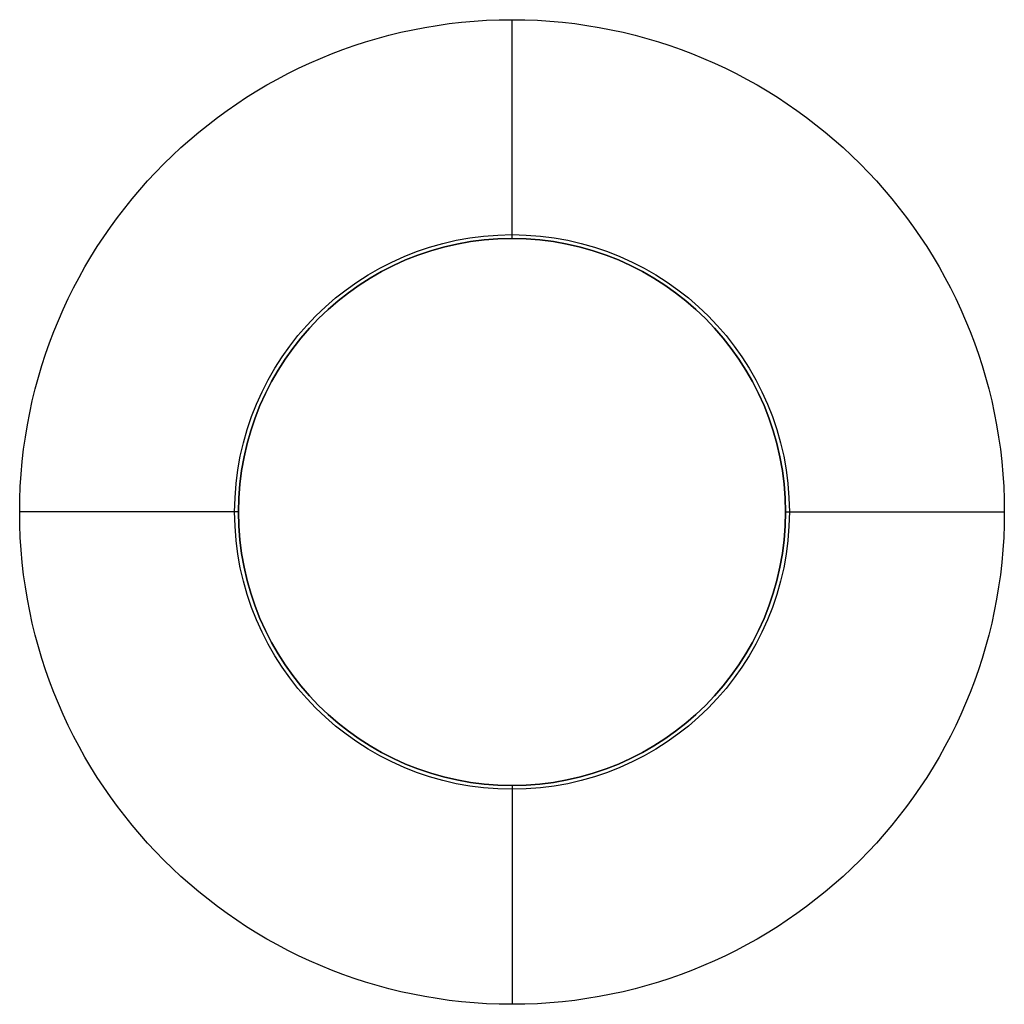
# Model space of a CAD drawing. Header units: millimetres. Extents: x -166 to 166, y -166 to 174.
# Tile 13 of 17: x 91.5 to 100.5, y 87.6 to 96.6. Entities that reach past the tile are written whole.
import ezdxf

# ---------------------------------------------------------------- set-up
doc = ezdxf.new("R2010")
doc.units = ezdxf.units.MM
doc.layers.add('Défaut', color=7, linetype='Continuous', true_color=0x000000)

msp = doc.modelspace()

# ---------------------------------------------------------------- linework, layer by layer
at = {"layer": 'Défaut'}
for p, q in [((96, 94.6, 55.1), (96, 96.6, 57.1)), ((96, 94.6, 55.1), (96, 94.6, 53.1)), ((93.5, 92.1, 55.1), (91.5, 92.1, 57.1)), ((93.5, 92.1, 55.1), (93.5, 92.1, 53.1)), ((98.5, 92.1, 55.1), (98.5, 92.1, 53.1)), ((98.5, 92.1, 55.1), (100.5, 92.1, 57.1)), ((96, 89.6, 55.1), (96, 87.6, 57.1)), ((96, 89.6, 55.1), (96, 89.6, 53.1))]:
    msp.add_line(p, q, dxfattribs=at)
for centre, radius in [((96, 92.1, 55.135), 2.535), ((96, 92.1, 53.1), 2.5)]:
    msp.add_circle(centre, radius, dxfattribs=at)
at = {"layer": 'Défaut', "extrusion": (0, 0, -1)}
msp.add_circle((-96, 92.1, -54.1), 2.5, dxfattribs=at)
for centre, radius, start, end in [((-96, 92.1, -57.1), 4.5, 0, 180), ((-96, 92.1, -55.1), 2.5, 0, 180), ((-96, 92.1, -57.1), 4.5, 180, 0), ((-96, 92.1, -55.1), 2.5, 180, 0)]:
    msp.add_arc(centre, radius, start, end, dxfattribs=at)

doc.saveas('drawing.dxf')
